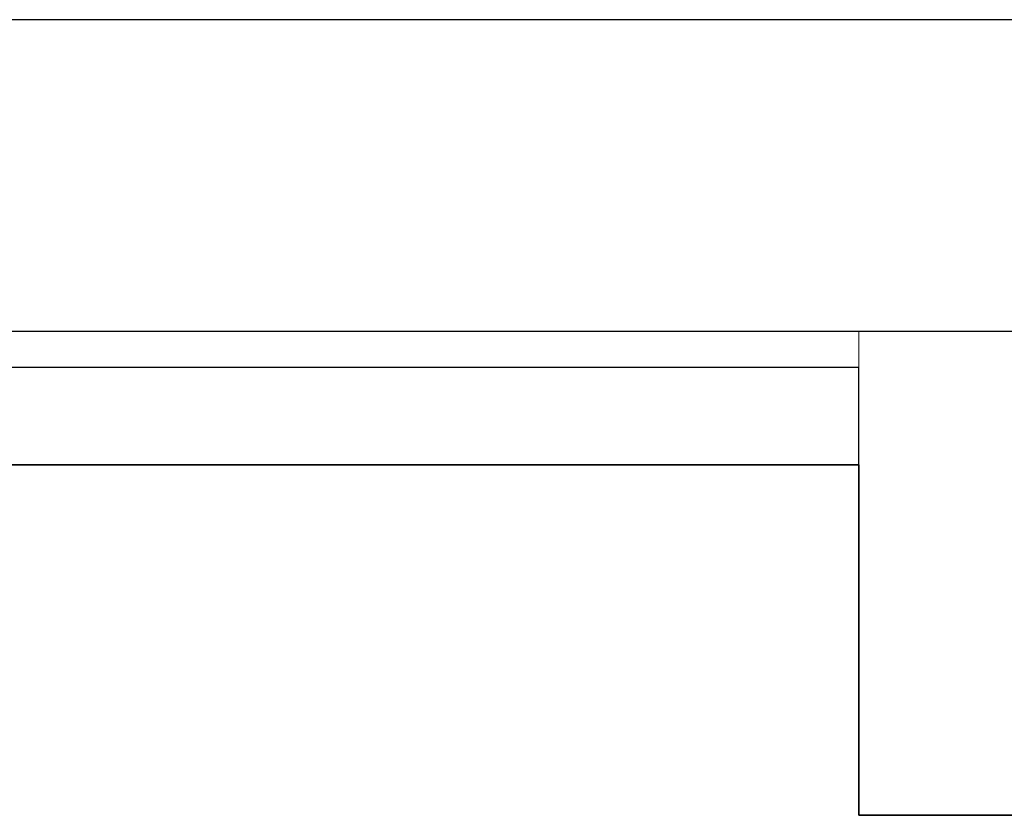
# Model space of a CAD drawing. Header units: metres. Extents: x 397.7 to 427.5, y 12.7 to 28.4.
# Tile 109 of 129: x 410.026 to 410.532, y 27.819 to 28.228. Entities that reach past the tile are written whole.
import ezdxf

# ---------------------------------------------------------------- set-up
doc = ezdxf.new("R2010")
doc.units = ezdxf.units.M
doc.layers.add('01_SUELOS', color=7, linetype='Continuous', lineweight=25, true_color=0x007f00)
for name, color, linetype, lineweight in [('A-COLS-____-MCUT', 7, 'Continuous', 18), ('A-COLS-____-OTLN', 7, 'Continuous', 18), ('A-WALL-____-MCUT', 7, 'Continuous', 25), ('A-WALL-____-OTLN', 7, 'Continuous', 25)]:
    doc.layers.add(name, color=color, linetype=linetype, lineweight=lineweight)

# ---------------------------------------------------------------- blocks, each defined once
blk = doc.blocks.new('Family - Evans P4-154029-07_PCI_P4')
at = {"layer": 'A-WALL-____-MCUT', "color": 253, "true_color": 0xaaaaaa}
for p, q in [((1.47, 0.05), (0, 0.05)), ((1.47, 0), (1.47, 0.05)), ((0, 0), (1.47, 0))]:
    blk.add_line(p, q, dxfattribs=at)
at = {"layer": 'A-WALL-____-OTLN', "color": 253, "true_color": 0xaaaaaa}
for p, q in [((1.47, 0.05), (0, 0.05)), ((1.47, 0), (1.47, 0.05)), ((0, 0), (1.47, 0))]:
    blk.add_line(p, q, dxfattribs=at)
at = {"layer": 'A-WALL-____-OTLN', "color": 253, "lineweight": 18, "true_color": 0xaaaaaa}
blk.add_line((0, 0), (1.47, 0), dxfattribs=at)
blk = doc.blocks.new('Family - Pilar P4-154110-07_PCI_P4')
at = {"layer": 'A-COLS-____-MCUT', "color": 253, "true_color": 0xaaaaaa}
for p, q in [((0.37, 0.24879), (0, 0.24879)), ((0, 0.24879), (0, 0)), ((0.37, 0), (0.37, 0.24879)), ((0, 0), (0.37, 0))]:
    blk.add_line(p, q, dxfattribs=at)
at = {"layer": 'A-COLS-____-OTLN', "color": 253, "true_color": 0xaaaaaa}
for p, q in [((0.37, 0.24879), (0, 0.24879)), ((0, 0.24879), (0, 0)), ((0.37, 0), (0.37, 0.24879)), ((0, 0), (0.37, 0))]:
    blk.add_line(p, q, dxfattribs=at)
blk = doc.blocks.new('Family - Evans P4-154228-07_PCI_P4')
at = {"layer": 'A-WALL-____-MCUT', "color": 253, "true_color": 0xaaaaaa}
for p, q in [((25.58768, 0.16), (0.03316, 0.16)), ((0, 0), (25.55598, 0))]:
    blk.add_line(p, q, dxfattribs=at)
at = {"layer": 'A-WALL-____-OTLN', "color": 253, "true_color": 0xaaaaaa}
for p, q in [((25.58768, 0.16), (0.03316, 0.16)), ((0, 0), (25.55598, 0))]:
    blk.add_line(p, q, dxfattribs=at)
at = {"layer": 'A-WALL-____-OTLN', "color": 253, "lineweight": 18, "true_color": 0xaaaaaa}
blk.add_line((0, 0), (25.55598, 0), dxfattribs=at)
blk = doc.blocks.new('Family - LONDR55-XX_ZZ-ARQ-CAA-M3D-Londres55-154484-07_PCI_P4')
at = {"layer": '01_SUELOS', "color": 9, "true_color": 0xaad4aa}
for p, q in [((12.16176, 14.88885), (10.69176, 14.88885)), ((10.69176, 14.88885), (12.16176, 14.88885)), ((12.16176, 14.70885), (12.16176, 14.88885)), ((12.16176, 14.88885), (12.16176, 14.70885)), ((12.38176, 14.70885), (12.16176, 14.70885)), ((12.16176, 14.70885), (12.38176, 14.70885))]:
    blk.add_line(p, q, dxfattribs=at)
blk = doc.blocks.new('LONDR55-XX_ZZ-ARQ-CAA-M3D-Londres55_ifc-1-07_PCI_P4')
at = {"layer": '01_SUELOS', "color": 253, "lineweight": 18, "true_color": 0xaaaaaa}
blk.add_blockref('Family - LONDR55-XX_ZZ-ARQ-CAA-M3D-Londres55-154484-07_PCI_P4', (398.29523, 13.11061), dxfattribs=at)
at = {"layer": 'A-COLS-____-OTLN', "color": 253, "lineweight": 18, "true_color": 0xaaaaaa}
blk.add_blockref('Family - Pilar P4-154110-07_PCI_P4', (410.45698, 27.81946), dxfattribs=at)
at = {"layer": 'A-WALL-____-OTLN', "color": 253, "lineweight": 18, "true_color": 0xaaaaaa, "rotation": 180}
blk.add_blockref('Family - Evans P4-154228-07_PCI_P4', (426.84641, 28.22825), dxfattribs=at)
at = {"layer": 'A-WALL-____-OTLN', "color": 253, "lineweight": 18, "true_color": 0xaaaaaa}
blk.add_blockref('Family - Evans P4-154029-07_PCI_P4', (408.98698, 27.99946), dxfattribs=at)

msp = doc.modelspace()

# ---------------------------------------------------------------- block references
at = {"lineweight": 5}
msp.add_blockref('LONDR55-XX_ZZ-ARQ-CAA-M3D-Londres55_ifc-1-07_PCI_P4', (0, 0), dxfattribs=at)

doc.saveas('drawing.dxf')
